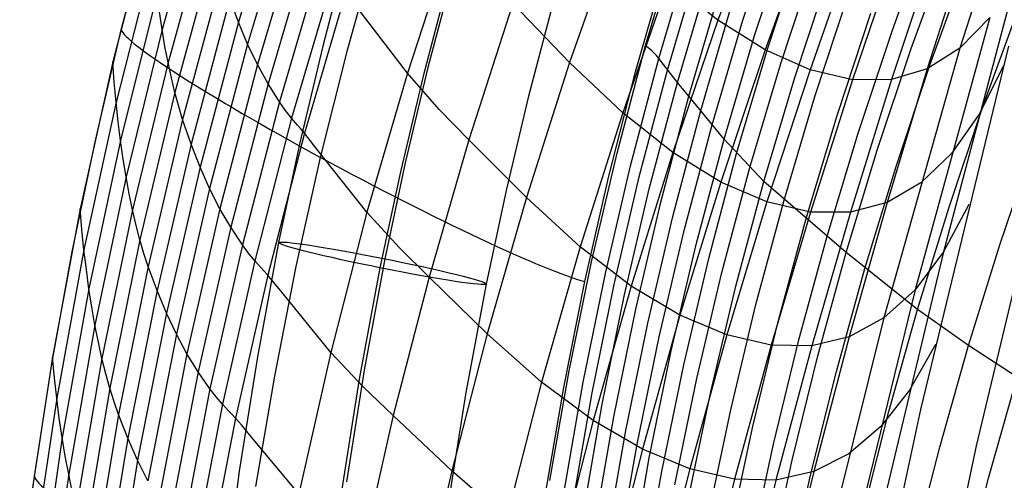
# Model space of a CAD drawing. Extents: x -919 to -345, y -585 to -19.
# Tile 26 of 123: x -917 to -870, y -287 to -266. Entities that reach past the tile are written whole.
import ezdxf

# ---------------------------------------------------------------- set-up
doc = ezdxf.new("R2010")
doc.units = 0
doc.layers.add('SCHIUMATO', color=84, linetype='CONTINUOUS')
doc.layers.add('TELAIO', color=3, linetype='CONTINUOUS')

msp = doc.modelspace()

# ---------------------------------------------------------------- linework, layer by layer
at = {"layer": 'SCHIUMATO'}
for p, q in [((-868.559, -254.389, 10.843), (-872.561, -267.019, 10.732)), ((-904.612, -258.995, 196.82), (-906.649, -265.786, 196.458)), ((-908.321, -259.244, 208.522), (-910.252, -266.14, 208.165)), ((-881.7, -259.506, 105.339), (-883.992, -265.702, 105.283)), ((-904.196, -260.057, 194.431), (-906.213, -266.827, 194.082)), ((-910.812, -260.779, 215.099), (-912.583, -267.672, 214.717)), ((-908.065, -260.796, 206.119), (-909.971, -267.701, 205.76)), ((-882.812, -265.692, 200.957), (-881.212, -260.784, 201.132)), ((-879.534, -260.92, 89.532), (-881.771, -267.107, 89.506)), ((-912.179, -266.152, 214.797), (-910.823, -260.949, 215.085)), ((-903.747, -261.049, 192.057), (-905.745, -267.798, 191.728)), ((-888.779, -261.388, 136.648), (-891.001, -267.704, 136.542)), ((-896.551, -261.701, 167.55), (-898.665, -268.209, 167.379)), ((-887.418, -266.901, 219.337), (-885.932, -261.854, 219.59)), ((-882.247, -266.378, 198.076), (-880.648, -261.48, 198.229)), ((-877.462, -261.853, 73.77), (-879.641, -268.045, 73.74)), ((-875.771, -266.223, 177.7), (-874.047, -261.453, 177.739)), ((-872.099, -261.719, 26.513), (-874.107, -267.997, 26.468)), ((-907.766, -262.218, 203.695), (-909.646, -269.122, 203.334)), ((-903.261, -261.977, 189.701), (-905.244, -268.702, 189.398)), ((-901.481, -267.06, 226.825), (-900.065, -261.969, 227.044)), ((-881.652, -267.061, 195.188), (-880.054, -262.173, 195.322)), ((-875.518, -262.307, 57.985), (-877.639, -268.516, 57.95)), ((-873.732, -262.261, 42.244), (-875.797, -268.499, 42.204)), ((-874.87, -267.036, 173.704), (-873.144, -262.28, 173.728)), ((-910.674, -262.656, 212.848), (-912.423, -269.576, 212.482)), ((-886.788, -267.51, 216.238), (-885.314, -262.486, 216.479)), ((-902.74, -262.852, 187.364), (-904.709, -269.553, 187.093)), ((-887.89, -268.133, 218.423), (-886.491, -263.227, 218.641)), ((-886.382, -268.058, 213.079), (-884.911, -263.052, 213.307)), ((-881.025, -267.74, 192.296), (-879.428, -262.862, 192.41)), ((-873.98, -267.825, 169.695), (-872.253, -263.083, 169.706)), ((-907.425, -263.5, 201.267), (-909.281, -270.391, 200.906)), ((-902.181, -263.659, 185.039), (-904.137, -270.334, 184.806)), ((-885.91, -268.647, 209.926), (-884.443, -263.659, 210.142)), ((-880.363, -268.414, 189.396), (-878.767, -263.547, 189.493)), ((-869.901, -263.638, -20.617), (-873.336, -276.65, -20.721)), ((-886.32, -263.801, 120.988), (-888.495, -270.08, 120.908)), ((-883.992, -265.702, 105.283), (-886.32, -263.801, 120.988)), ((-910.487, -264.451, 210.534), (-912.212, -271.392, 210.178)), ((-901.584, -264.395, 182.733), (-903.53, -271.042, 182.544)), ((-885.374, -269.286, 206.785), (-883.91, -264.313, 206.987)), ((-879.412, -269.308, 185.488), (-877.818, -264.457, 185.565)), ((-907.053, -264.677, 198.853), (-908.885, -271.55, 198.495)), ((-906.649, -265.786, 196.458), (-907.053, -264.677, 198.853)), ((-893.678, -264.914, 152.054), (-895.756, -271.348, 151.92)), ((-891.001, -267.704, 136.542), (-893.678, -264.914, 152.054)), ((-884.809, -269.972, 203.65), (-883.349, -265.012, 203.836)), ((-871.497, -269.828, 158.631), (-869.777, -265.12, 158.64)), ((-910.252, -266.14, 208.165), (-910.375, -265.31, 209.355)), ((-898.665, -268.209, 167.379), (-900.997, -265.161, 179.912)), ((-878.369, -270.198, 181.588), (-876.778, -265.363, 181.646)), ((-871.158, -265.568, -4.953), (-874.679, -278.438, -5.042)), ((-871.158, -265.568, -4.953), (-872.561, -267.019, 10.732)), ((-906.649, -265.786, 196.458), (-908.461, -272.639, 196.109)), ((-906.213, -266.827, 194.082), (-906.649, -265.786, 196.458)), ((-883.992, -265.702, 105.283), (-886.122, -271.957, 105.232)), ((-884.271, -270.643, 200.789), (-882.812, -265.692, 200.957)), ((-881.771, -267.107, 89.506), (-883.992, -265.702, 105.283)), ((-913.402, -271.387, 214.505), (-912.179, -266.152, 214.797)), ((-910.252, -266.14, 208.165), (-911.952, -273.097, 207.815)), ((-910.117, -266.937, 206.966), (-910.252, -266.14, 208.165)), ((-883.705, -271.32, 197.928), (-882.247, -266.378, 198.076)), ((-877.365, -271.04, 177.659), (-875.771, -266.223, 177.7)), ((-909.971, -267.701, 205.76), (-910.117, -266.937, 206.966)), ((-906.213, -266.827, 194.082), (-908.007, -273.659, 193.748)), ((-905.745, -267.798, 191.728), (-906.213, -266.827, 194.082)), ((-888.762, -271.989, 219.081), (-887.418, -266.901, 219.337)), ((-887.36, -266.945, 219.15), (-887.418, -266.901, 219.337)), ((-887.305, -266.987, 218.961), (-887.36, -266.945, 219.15)), ((-870.272, -266.926, -36.247), (-874.427, -284.091, -36.375)), ((-902.764, -272.184, 226.605), (-901.481, -267.06, 226.825)), ((-887.205, -267.07, 218.581), (-887.305, -266.987, 218.961)), ((-887.116, -267.149, 218.197), (-887.205, -267.07, 218.581)), ((-887.037, -267.225, 217.809), (-887.116, -267.149, 218.197)), ((-886.966, -267.298, 217.419), (-887.037, -267.225, 217.809)), ((-886.902, -267.37, 217.027), (-886.966, -267.298, 217.419)), ((-885.91, -268.647, 209.926), (-886.902, -267.37, 217.027)), ((-881.771, -267.107, 89.506), (-883.856, -273.348, 89.486)), ((-883.11, -271.992, 195.06), (-881.652, -267.061, 195.188)), ((-879.641, -268.045, 73.74), (-881.771, -267.107, 89.506)), ((-876.467, -271.837, 173.679), (-874.87, -267.036, 173.704)), ((-872.561, -267.019, 10.732), (-876.163, -279.77, 10.656)), ((-872.561, -267.019, 10.732), (-874.107, -267.997, 26.468)), ((-912.583, -267.672, 214.717), (-914.124, -274.621, 214.328)), ((-912.509, -268.633, 213.608), (-912.583, -267.672, 214.717)), ((-909.971, -267.701, 205.76), (-911.647, -274.665, 205.411)), ((-909.814, -268.43, 204.549), (-909.971, -267.701, 205.76)), ((-905.745, -267.798, 191.728), (-907.523, -274.606, 191.412)), ((-905.244, -268.702, 189.398), (-905.745, -267.798, 191.728)), ((-891.001, -267.704, 136.542), (-893.041, -274.082, 136.44)), ((-888.495, -270.08, 120.908), (-891.001, -267.704, 136.542)), ((-888.12, -272.574, 215.996), (-886.788, -267.51, 216.238)), ((-882.483, -272.661, 192.187), (-881.025, -267.74, 192.296)), ((-875.58, -272.611, 169.684), (-873.98, -267.825, 169.695)), ((-870.497, -267.818, -36.255), (-871.657, -270.134, -20.674)), ((-898.665, -268.209, 167.379), (-900.577, -274.778, 167.21)), ((-897.158, -269.916, 159.377), (-898.665, -268.209, 167.379)), ((-889.154, -273.075, 218.205), (-887.89, -268.133, 218.423)), ((-887.711, -273.104, 212.85), (-886.382, -268.058, 213.079)), ((-879.641, -268.045, 73.74), (-881.678, -274.286, 73.716)), ((-877.639, -268.516, 57.95), (-879.641, -268.045, 73.74)), ((-874.107, -267.997, 26.468), (-876.005, -274.31, 26.431)), ((-874.107, -267.997, 26.468), (-875.797, -268.499, 42.204)), ((-912.423, -269.576, 212.482), (-912.509, -268.633, 213.608)), ((-909.646, -269.122, 203.334), (-909.814, -268.43, 204.549)), ((-905.244, -268.702, 189.398), (-907.007, -275.487, 189.106)), ((-904.709, -269.553, 187.093), (-905.244, -268.702, 189.398)), ((-887.236, -273.676, 209.713), (-885.91, -268.647, 209.926)), ((-885.374, -269.286, 206.785), (-885.91, -268.647, 209.926)), ((-881.823, -273.323, 189.309), (-880.363, -268.414, 189.396)), ((-877.639, -268.516, 57.95), (-879.628, -274.769, 57.923)), ((-875.797, -268.499, 42.204), (-877.739, -274.776, 42.173)), ((-875.797, -268.499, 42.204), (-877.639, -268.516, 57.95)), ((-909.646, -269.122, 203.334), (-911.298, -276.084, 202.985)), ((-909.468, -269.774, 202.119), (-909.646, -269.122, 203.334)), ((-886.696, -274.299, 206.589), (-885.374, -269.286, 206.785)), ((-883.705, -271.32, 197.928), (-885.374, -269.286, 206.785)), ((-867.755, -268.858, -43.499), (-871.794, -285.82, -43.572)), ((-912.423, -269.576, 212.482), (-913.942, -276.549, 212.115)), ((-912.324, -270.496, 211.338), (-912.423, -269.576, 212.482)), ((-904.709, -269.553, 187.093), (-906.46, -276.313, 186.83)), ((-904.423, -269.962, 185.909), (-904.709, -269.553, 187.093)), ((-880.872, -274.204, 185.416), (-879.412, -269.308, 185.488)), ((-909.281, -270.391, 200.906), (-909.468, -269.774, 202.119)), ((-904.137, -270.334, 184.806), (-904.423, -269.962, 185.909)), ((-895.756, -271.348, 151.92), (-897.158, -269.916, 159.377)), ((-888.495, -270.08, 120.908), (-890.498, -276.417, 120.833)), ((-886.122, -271.957, 105.232), (-888.495, -270.08, 120.908)), ((-886.129, -274.973, 203.474), (-884.809, -269.972, 203.65)), ((-879.829, -275.077, 181.531), (-878.369, -270.198, 181.588)), ((-873.094, -274.578, 158.622), (-871.497, -269.828, 158.631)), ((-871.657, -270.134, -20.674), (-872.963, -271.991, -5.002)), ((-912.212, -271.392, 210.178), (-912.324, -270.496, 211.338)), ((-909.281, -270.391, 200.906), (-910.909, -277.339, 200.559)), ((-908.885, -271.55, 198.495), (-909.281, -270.391, 200.906)), ((-904.137, -270.334, 184.806), (-905.879, -277.067, 184.578)), ((-903.856, -270.663, 183.813), (-904.137, -270.334, 184.806)), ((-903.703, -270.839, 183.244), (-903.856, -270.663, 183.813)), ((-885.589, -275.635, 200.63), (-884.271, -270.643, 200.789)), ((-903.53, -271.042, 182.544), (-905.265, -277.747, 182.356)), ((-903.53, -271.042, 182.544), (-903.703, -270.839, 183.244)), ((-903.254, -271.383, 181.294), (-903.53, -271.042, 182.544)), ((-878.83, -275.901, 177.615), (-877.365, -271.04, 177.659)), ((-914.495, -276.653, 214.21), (-913.402, -271.387, 214.505)), ((-912.212, -271.392, 210.178), (-913.707, -278.387, 209.826)), ((-912.088, -272.26, 209.002), (-912.212, -271.392, 210.178)), ((-908.885, -271.55, 198.495), (-910.492, -278.477, 198.153)), ((-908.461, -272.639, 196.109), (-908.885, -271.55, 198.495)), ((-902.935, -271.789, 179.739), (-903.254, -271.383, 181.294)), ((-895.756, -271.348, 151.92), (-897.641, -277.841, 151.79)), ((-893.041, -274.082, 136.44), (-895.756, -271.348, 151.92)), ((-885.023, -276.304, 197.786), (-883.705, -271.32, 197.928)), ((-881.823, -273.323, 189.309), (-883.705, -271.32, 197.928)), ((-870.683, -276.323, 147.495), (-869.091, -271.604, 147.503)), ((-900.577, -274.778, 167.21), (-902.935, -271.789, 179.739)), ((-889.963, -277.112, 218.823), (-888.762, -271.989, 219.081)), ((-886.122, -271.957, 105.232), (-888.088, -278.265, 105.186)), ((-883.856, -273.348, 89.486), (-886.122, -271.957, 105.232)), ((-884.429, -276.967, 194.938), (-883.11, -271.992, 195.06)), ((-877.935, -276.681, 173.651), (-876.467, -271.837, 173.679)), ((-872.963, -271.991, -5.002), (-874.412, -273.38, 10.689)), ((-911.952, -273.097, 207.815), (-912.088, -272.26, 209.002)), ((-903.915, -277.339, 226.385), (-902.764, -272.184, 226.605)), ((-908.461, -272.639, 196.109), (-910.048, -279.546, 195.776)), ((-908.007, -273.659, 193.748), (-908.461, -272.639, 196.109)), ((-889.309, -277.674, 215.752), (-888.12, -272.574, 215.996)), ((-883.804, -277.624, 192.086), (-882.483, -272.661, 192.187)), ((-877.052, -277.438, 169.673), (-875.58, -272.611, 169.684)), ((-911.952, -273.097, 207.815), (-913.423, -280.106, 207.472)), ((-911.805, -273.899, 206.617), (-911.952, -273.097, 207.815)), ((-890.284, -278.049, 217.985), (-889.154, -273.075, 218.205)), ((-888.897, -278.188, 212.623), (-887.711, -273.104, 212.85)), ((-883.856, -273.348, 89.486), (-885.788, -279.639, 89.473)), ((-881.678, -274.286, 73.716), (-883.856, -273.348, 89.486)), ((-883.147, -278.275, 189.231), (-881.823, -273.323, 189.309)), ((-878.83, -275.901, 177.615), (-881.823, -273.323, 189.309)), ((-874.412, -273.38, 10.689), (-876.005, -274.31, 26.431)), ((-911.647, -274.665, 205.411), (-911.805, -273.899, 206.617)), ((-908.007, -273.659, 193.748), (-909.577, -280.543, 193.427)), ((-907.523, -274.606, 191.412), (-908.007, -273.659, 193.748)), ((-888.419, -278.743, 209.504), (-887.236, -273.676, 209.713)), ((-893.041, -274.082, 136.44), (-894.899, -280.515, 136.341)), ((-890.498, -276.417, 120.833), (-893.041, -274.082, 136.44)), ((-887.877, -279.351, 206.401), (-886.696, -274.299, 206.589)), ((-881.678, -274.286, 73.716), (-883.572, -280.572, 73.7)), ((-882.198, -279.142, 185.347), (-880.872, -274.204, 185.416)), ((-879.628, -274.769, 57.923), (-881.678, -274.286, 73.716)), ((-876.005, -274.31, 26.431), (-877.79, -280.656, 26.403)), ((-876.005, -274.31, 26.431), (-877.739, -274.776, 42.173)), ((-872.139, -274.415, -36.311), (-873.336, -276.65, -20.721)), ((-914.124, -274.621, 214.328), (-915.435, -281.617, 213.934)), ((-914.04, -275.595, 213.231), (-914.124, -274.621, 214.328)), ((-911.647, -274.665, 205.411), (-913.094, -281.681, 205.073)), ((-911.478, -275.395, 204.2), (-911.647, -274.665, 205.411)), ((-907.523, -274.606, 191.412), (-909.078, -281.467, 191.11)), ((-907.007, -275.487, 189.106), (-907.523, -274.606, 191.412)), ((-900.577, -274.778, 167.21), (-902.285, -281.404, 167.044)), ((-899.056, -276.446, 159.222), (-900.577, -274.778, 167.21)), ((-879.628, -274.769, 57.923), (-881.484, -281.063, 57.903)), ((-877.739, -274.776, 42.173), (-879.628, -274.769, 57.923)), ((-877.739, -274.776, 42.173), (-879.56, -281.09, 42.149)), ((-874.567, -279.368, 158.611), (-873.094, -274.578, 158.622)), ((-887.309, -280.012, 203.308), (-886.129, -274.973, 203.474)), ((-881.159, -279.999, 181.474), (-879.829, -275.077, 181.531)), ((-913.942, -276.549, 212.115), (-914.04, -275.595, 213.231)), ((-911.298, -276.084, 202.985), (-911.478, -275.395, 204.2)), ((-907.007, -275.487, 189.106), (-908.55, -282.323, 188.826)), ((-906.46, -276.313, 186.83), (-907.007, -275.487, 189.106)), ((-886.767, -280.665, 200.478), (-885.589, -275.635, 200.63)), ((-911.298, -276.084, 202.985), (-912.721, -283.095, 202.65)), ((-911.108, -276.73, 201.771), (-911.298, -276.084, 202.985)), ((-880.166, -280.803, 177.572), (-878.83, -275.901, 177.615)), ((-877.935, -276.681, 173.651), (-878.83, -275.901, 177.615)), ((-915.455, -281.945, 213.912), (-914.495, -276.653, 214.21)), ((-913.942, -276.549, 212.115), (-915.23, -283.569, 211.749)), ((-913.831, -277.481, 210.979), (-913.942, -276.549, 212.115)), ((-910.909, -277.339, 200.559), (-911.108, -276.73, 201.771)), ((-906.46, -276.313, 186.83), (-907.993, -283.123, 186.577)), ((-906.169, -276.709, 185.663), (-906.46, -276.313, 186.83)), ((-905.879, -277.067, 184.578), (-906.169, -276.709, 185.663)), ((-897.641, -277.841, 151.79), (-899.056, -276.446, 159.222)), ((-890.498, -276.417, 120.833), (-892.327, -282.807, 120.763)), ((-888.088, -278.265, 105.186), (-890.498, -276.417, 120.833)), ((-886.202, -281.326, 197.651), (-885.023, -276.304, 197.786)), ((-879.276, -281.565, 173.623), (-877.935, -276.681, 173.651)), ((-874.567, -279.368, 158.611), (-877.935, -276.681, 173.651)), ((-873.336, -276.65, -20.721), (-876.464, -289.741, -20.787)), ((-873.336, -276.65, -20.721), (-874.679, -278.438, -5.042)), ((-872.157, -281.08, 147.487), (-870.683, -276.323, 147.495)), ((-905.879, -277.067, 184.578), (-907.405, -283.852, 184.357)), ((-905.594, -277.383, 183.606), (-905.879, -277.067, 184.578)), ((-891.021, -282.267, 218.565), (-889.963, -277.112, 218.823)), ((-885.609, -281.979, 194.822), (-884.429, -276.967, 194.938)), ((-913.707, -278.387, 209.826), (-913.831, -277.481, 210.979)), ((-910.909, -277.339, 200.559), (-912.309, -284.335, 200.226)), ((-910.492, -278.477, 198.153), (-910.909, -277.339, 200.559)), ((-905.439, -277.551, 183.047), (-905.594, -277.383, 183.606)), ((-905.265, -277.747, 182.356), (-905.439, -277.551, 183.047)), ((-904.934, -282.523, 226.165), (-903.915, -277.339, 226.385)), ((-890.356, -282.809, 215.51), (-889.309, -277.674, 215.752)), ((-884.988, -282.626, 191.992), (-883.804, -277.624, 192.086)), ((-878.398, -282.304, 169.663), (-877.052, -277.438, 169.673)), ((-905.265, -277.747, 182.356), (-906.786, -284.504, 182.171)), ((-904.985, -278.079, 181.115), (-905.265, -277.747, 182.356)), ((-904.663, -278.475, 179.567), (-904.985, -278.079, 181.115)), ((-897.641, -277.841, 151.79), (-899.332, -284.388, 151.662)), ((-894.899, -280.515, 136.341), (-897.641, -277.841, 151.79)), ((-891.281, -283.052, 217.766), (-890.284, -278.049, 217.985)), ((-913.707, -278.387, 209.826), (-914.972, -285.426, 209.479)), ((-913.571, -279.263, 208.656), (-913.707, -278.387, 209.826)), ((-910.492, -278.477, 198.153), (-911.871, -285.452, 197.826)), ((-910.048, -279.546, 195.776), (-910.492, -278.477, 198.153)), ((-902.285, -281.404, 167.044), (-904.663, -278.475, 179.567)), ((-889.94, -283.306, 212.398), (-888.897, -278.188, 212.623)), ((-888.088, -278.265, 105.186), (-889.891, -284.623, 105.147)), ((-885.788, -279.639, 89.473), (-888.088, -278.265, 105.186)), ((-884.336, -283.264, 189.16), (-883.147, -278.275, 189.231)), ((-874.679, -278.438, -5.042), (-877.842, -291.401, -5.095)), ((-874.679, -278.438, -5.042), (-876.163, -279.77, 10.656)), ((-889.459, -283.846, 209.3), (-888.419, -278.743, 209.504)), ((-913.423, -280.106, 207.472), (-913.571, -279.263, 208.656)), ((-888.915, -284.439, 206.219), (-887.877, -279.351, 206.401)), ((-883.39, -284.117, 185.284), (-882.198, -279.142, 185.347)), ((-875.918, -284.195, 158.6), (-874.567, -279.368, 158.611)), ((-872.157, -281.08, 147.487), (-874.567, -279.368, 158.611)), ((-910.048, -279.546, 195.776), (-911.41, -286.498, 195.458)), ((-909.577, -280.543, 193.427), (-910.048, -279.546, 195.776)), ((-885.788, -279.639, 89.473), (-887.566, -285.976, 89.466)), ((-883.572, -280.572, 73.7), (-885.788, -279.639, 89.473)), ((-882.357, -284.958, 181.42), (-881.159, -279.999, 181.474)), ((-876.163, -279.77, 10.656), (-879.361, -292.632, 10.614)), ((-876.163, -279.77, 10.656), (-877.79, -280.656, 26.403)), ((-913.423, -280.106, 207.472), (-914.664, -287.159, 207.138)), ((-913.264, -280.913, 206.277), (-913.423, -280.106, 207.472)), ((-888.347, -285.086, 203.152), (-887.309, -280.012, 203.308)), ((-913.094, -281.681, 205.073), (-913.264, -280.913, 206.277)), ((-909.577, -280.543, 193.427), (-910.923, -287.472, 193.123)), ((-909.078, -281.467, 191.11), (-909.577, -280.543, 193.427)), ((-894.899, -280.515, 136.341), (-896.572, -287, 136.245)), ((-892.327, -282.807, 120.763), (-894.899, -280.515, 136.341)), ((-887.804, -285.731, 200.336), (-886.767, -280.665, 200.478)), ((-883.572, -280.572, 73.7), (-885.321, -286.901, 73.691)), ((-881.484, -281.063, 57.903), (-883.572, -280.572, 73.7)), ((-881.373, -285.742, 177.529), (-880.166, -280.803, 177.572)), ((-877.79, -280.656, 26.403), (-879.56, -281.09, 42.149)), ((-877.79, -280.656, 26.403), (-879.463, -287.033, 26.383)), ((-887.239, -286.382, 197.526), (-886.202, -281.326, 197.651)), ((-881.484, -281.063, 57.903), (-883.206, -287.396, 57.891)), ((-879.56, -281.09, 42.149), (-881.484, -281.063, 57.903)), ((-879.56, -281.09, 42.149), (-881.257, -287.439, 42.134)), ((-873.717, -281.029, -36.357), (-874.939, -283.186, -20.759)), ((-873.511, -285.873, 147.478), (-872.157, -281.08, 147.487)), ((-869.856, -282.57, 136.308), (-872.157, -281.08, 147.487)), ((-915.435, -281.617, 213.934), (-916.514, -288.653, 213.537)), ((-915.339, -282.603, 212.852), (-915.435, -281.617, 213.934)), ((-913.094, -281.681, 205.073), (-914.311, -288.739, 204.748)), ((-912.913, -282.41, 203.863), (-913.094, -281.681, 205.073)), ((-909.078, -281.467, 191.11), (-910.411, -288.371, 190.821)), ((-908.55, -282.323, 188.826), (-909.078, -281.467, 191.11)), ((-902.285, -281.404, 167.044), (-903.79, -288.078, 166.883)), ((-900.755, -283.031, 159.072), (-902.285, -281.404, 167.044)), ((-880.488, -286.485, 173.596), (-879.276, -281.565, 173.623)), ((-916.284, -287.259, 213.612), (-915.455, -281.945, 213.912)), ((-908.55, -282.323, 188.826), (-909.873, -289.202, 188.558)), ((-907.993, -283.123, 186.577), (-908.55, -282.323, 188.826)), ((-891.935, -287.449, 218.306), (-891.021, -282.267, 218.565)), ((-886.649, -287.025, 194.715), (-885.609, -281.979, 194.822)), ((-879.615, -287.204, 169.653), (-878.398, -282.304, 169.663)), ((-915.23, -283.569, 211.749), (-915.339, -282.603, 212.852)), ((-912.721, -283.095, 202.65), (-912.913, -282.41, 203.863)), ((-905.821, -287.732, 225.947), (-904.934, -282.523, 226.165)), ((-886.032, -287.66, 191.906), (-884.988, -282.626, 191.992)), ((-871.212, -287.335, 136.304), (-869.856, -282.57, 136.308)), ((-912.721, -283.095, 202.65), (-913.915, -290.148, 202.329)), ((-912.519, -283.735, 201.436), (-912.721, -283.095, 202.65)), ((-907.993, -283.123, 186.577), (-909.308, -289.978, 186.334)), ((-907.698, -283.506, 185.424), (-907.993, -283.123, 186.577)), ((-899.332, -284.388, 151.662), (-900.755, -283.031, 159.072)), ((-892.327, -282.807, 120.763), (-893.982, -289.245, 120.697)), ((-889.891, -284.623, 105.147), (-892.327, -282.807, 120.763)), ((-892.143, -288.081, 217.548), (-891.281, -283.052, 217.766)), ((-891.26, -287.972, 215.27), (-890.356, -282.809, 215.51)), ((-874.939, -283.186, -20.759), (-876.305, -284.908, -5.073)), ((-915.23, -283.569, 211.749), (-916.286, -290.628, 211.385)), ((-915.107, -284.511, 210.624), (-915.23, -283.569, 211.749)), ((-907.405, -283.852, 184.357), (-907.698, -283.506, 185.424)), ((-890.841, -288.456, 212.179), (-889.94, -283.306, 212.398)), ((-885.387, -288.285, 189.098), (-884.336, -283.264, 189.16)), ((-912.309, -284.335, 200.226), (-912.519, -283.735, 201.436)), ((-907.405, -283.852, 184.357), (-908.715, -290.68, 184.142)), ((-907.118, -284.153, 183.404), (-907.405, -283.852, 184.357)), ((-906.961, -284.315, 182.854), (-907.118, -284.153, 183.404)), ((-890.357, -288.981, 209.103), (-889.459, -283.846, 209.3)), ((-884.447, -289.124, 185.227), (-883.39, -284.117, 185.284)), ((-874.427, -284.091, -36.375), (-878.147, -301.358, -36.437)), ((-914.972, -285.426, 209.479), (-915.107, -284.511, 210.624)), ((-912.309, -284.335, 200.226), (-913.481, -291.372, 199.91)), ((-911.871, -285.452, 197.826), (-912.309, -284.335, 200.226)), ((-906.786, -284.504, 182.171), (-908.094, -291.305, 181.989)), ((-906.786, -284.504, 182.171), (-906.961, -284.315, 182.854)), ((-906.505, -284.826, 180.939), (-906.786, -284.504, 182.171)), ((-899.332, -284.388, 151.662), (-900.829, -290.982, 151.538)), ((-896.572, -287, 136.245), (-899.332, -284.388, 151.662)), ((-889.891, -284.623, 105.147), (-891.528, -291.026, 105.113)), ((-887.566, -285.976, 89.466), (-889.891, -284.623, 105.147)), ((-889.811, -289.559, 206.047), (-888.915, -284.439, 206.219)), ((-877.144, -289.055, 158.588), (-875.918, -284.195, 158.6)), ((-906.181, -285.212, 179.396), (-906.505, -284.826, 180.939)), ((-889.242, -290.193, 203.005), (-888.347, -285.086, 203.152)), ((-883.424, -289.947, 181.37), (-882.357, -284.958, 181.42)), ((-876.305, -284.908, -5.073), (-877.812, -286.188, 10.631)), ((-914.972, -285.426, 209.479), (-916.004, -292.504, 209.14)), ((-914.824, -286.31, 208.317), (-914.972, -285.426, 209.479)), ((-911.871, -285.452, 197.826), (-913.023, -292.465, 197.517)), ((-911.41, -286.498, 195.458), (-911.871, -285.452, 197.826)), ((-903.79, -288.078, 166.883), (-906.181, -285.212, 179.396)), ((-887.566, -285.976, 89.466), (-889.188, -292.355, 89.467)), ((-888.7, -290.828, 200.204), (-887.804, -285.731, 200.336)), ((-885.321, -286.901, 73.691), (-887.566, -285.976, 89.466)), ((-882.45, -290.712, 177.488), (-881.373, -285.742, 177.529)), ((-871.794, -285.82, -43.572), (-875.418, -302.876, -43.614)), ((-874.746, -290.698, 147.469), (-873.511, -285.873, 147.478)), ((-914.664, -287.159, 207.138), (-914.824, -286.31, 208.317)), ((-911.41, -286.498, 195.458), (-912.545, -293.488, 195.158)), ((-910.923, -287.472, 193.123), (-911.41, -286.498, 195.458)), ((-888.136, -291.468, 197.41), (-887.239, -286.382, 197.526)), ((-881.571, -291.435, 173.569), (-880.488, -286.485, 173.596)), ((-877.812, -286.188, 10.631), (-879.463, -287.033, 26.383)), ((-885.321, -286.901, 73.691), (-886.925, -293.269, 73.689)), ((-883.206, -287.396, 57.891), (-885.321, -286.901, 73.691)), ((-916.979, -292.592, 213.312), (-916.284, -287.259, 213.612)), ((-914.664, -287.159, 207.138), (-915.673, -294.25, 206.816)), ((-914.493, -287.97, 205.948), (-914.664, -287.159, 207.138)), ((-896.572, -287, 136.245), (-898.06, -293.531, 136.154)), ((-893.982, -289.245, 120.697), (-896.572, -287, 136.245)), ((-887.549, -292.099, 194.618), (-886.649, -287.025, 194.715)), ((-883.206, -287.396, 57.891), (-884.794, -293.766, 57.887)), ((-881.257, -287.439, 42.134), (-883.206, -287.396, 57.891)), ((-881.257, -287.439, 42.134), (-882.829, -293.821, 42.126)), ((-879.463, -287.033, 26.383), (-881.257, -287.439, 42.134)), ((-879.463, -287.033, 26.383), (-881.023, -293.44, 26.371)), ((-880.705, -292.135, 169.643), (-879.615, -287.204, 169.653)), ((-872.454, -292.132, 136.3), (-871.212, -287.335, 136.304))]:
    msp.add_line(p, q, dxfattribs=at)
at = {"layer": 'SCHIUMATO', "extrusion": (0.467322, 0.880699, 0.07732)}
msp.add_arc((668.242, 264.537, -644.073), 12.802, 3.8269, 161.5483, dxfattribs=at)
at = {"layer": 'SCHIUMATO', "extrusion": (0.419483, 0.903393, 0.08897)}
msp.add_arc((697.08, 269.55, -624.868), 13.021, 3.2066, 160.9581, dxfattribs=at)
at = {"layer": 'TELAIO'}
for p, q in [((-901.451, -262.323, 215.564), (-902.659, -266.924, 215.345)), ((-896.515, -263.447, 210.627), (-897.692, -267.93, 210.414)), ((-896.747, -263.858, 220.616), (-897.925, -268.347, 220.402)), ((-891.811, -264.982, 215.678), (-892.959, -269.353, 215.471)), ((-902.659, -266.924, 215.345), (-903.757, -271.553, 215.125)), ((-897.925, -268.347, 220.402), (-898.997, -272.862, 220.188)), ((-897.692, -267.93, 210.414), (-898.763, -272.44, 210.199)), ((-892.959, -269.353, 215.471), (-894.003, -273.75, 215.262)), ((-903.757, -271.553, 215.125), (-904.747, -276.206, 214.904)), ((-898.763, -272.44, 210.199), (-899.727, -276.975, 209.984)), ((-898.997, -272.862, 220.188), (-899.963, -277.401, 219.972)), ((-894.003, -273.75, 215.262), (-894.943, -278.17, 215.052)), ((-904.747, -276.206, 214.904), (-905.752, -281.601, 214.648)), ((-899.727, -276.975, 209.984), (-900.707, -282.234, 209.735)), ((-899.963, -277.401, 219.972), (-900.945, -282.664, 219.722)), ((-894.943, -278.17, 215.052), (-895.899, -283.297, 214.809)), ((-905.752, -281.601, 214.648), (-906.612, -287.019, 214.392)), ((-900.707, -282.234, 209.735), (-901.545, -287.518, 209.486)), ((-900.945, -282.664, 219.722), (-901.784, -287.951, 219.473)), ((-895.899, -283.297, 214.809), (-896.717, -288.45, 214.567)), ((-906.612, -287.019, 214.392), (-907.324, -292.455, 214.138))]:
    msp.add_line(p, q, dxfattribs=at)
at = {"layer": 'TELAIO', "extrusion": (0.19559, 0.979585, 0.046449)}
msp.add_circle((828.153, 235.556, -437.544), 5, dxfattribs=at)

doc.saveas('drawing.dxf')
